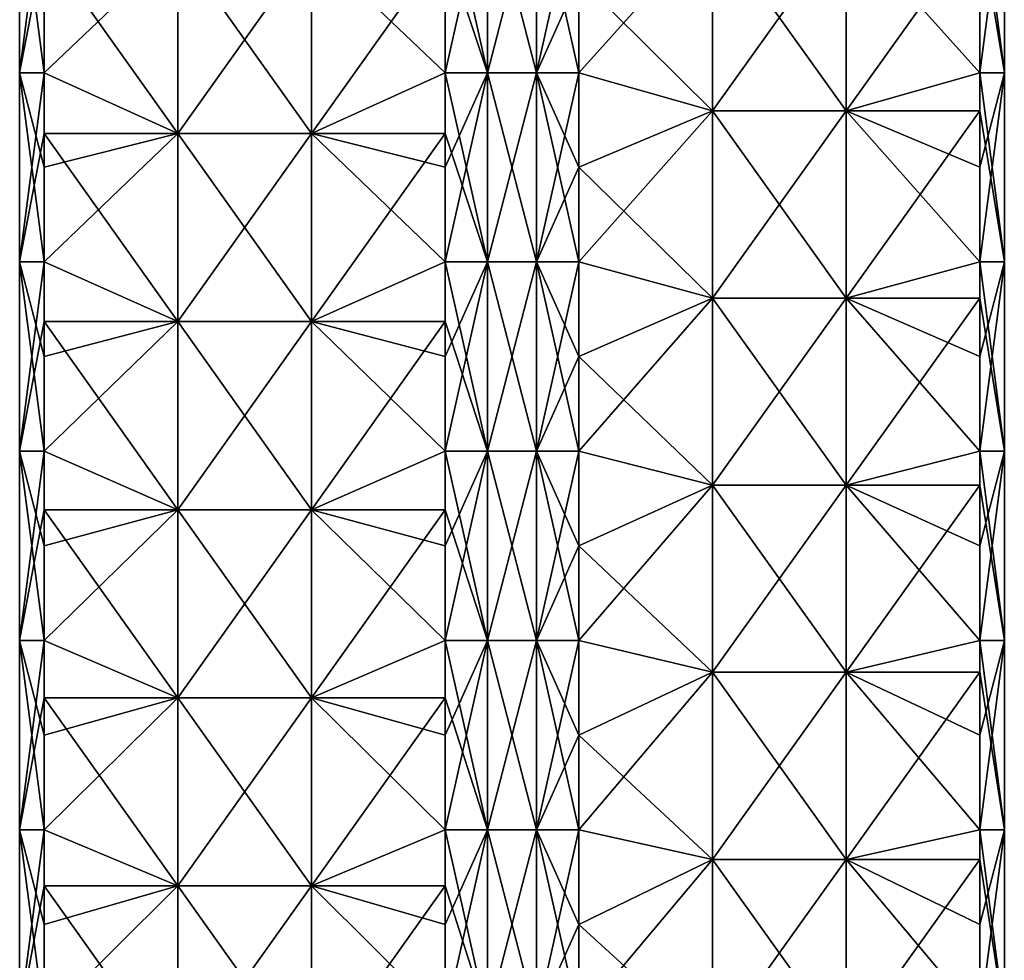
# Model space of a CAD drawing. Extents: x -90 to 138, y -1492 to 8.
# Tile 14 of 21: x -52 to 52, y -565 to -465. Entities that reach past the tile are written whole.
import ezdxf

# ---------------------------------------------------------------- set-up
doc = ezdxf.new("R2010")
doc.units = 0
doc.header["$LTSCALE"] = 65.185185
for name, color, linetype in [('20', 7, 'CONTINUOUS'), ('21', 7, 'CONTINUOUS'), ('22', 7, 'CONTINUOUS'), ('23', 7, 'CONTINUOUS'), ('24', 7, 'CONTINUOUS'), ('25', 7, 'CONTINUOUS'), ('26', 7, 'CONTINUOUS'), ('27', 7, 'CONTINUOUS')]:
    doc.layers.add(name, color=color, linetype=linetype)

msp = doc.modelspace()

# ---------------------------------------------------------------- linework, layer by layer
at = {"layer": '20', "linetype": 'CONTINUOUS'}
for points in [[(-7.07, -460.99, -49.5), (-2.59, -450.98, -52.09), (-7.07, -471, -49.5), (-7.07, -460.99, -49.5)], [(-7.07, -471, -49.5), (-2.59, -450.98, -52.09), (-2.59, -471, -52.09), (-7.07, -471, -49.5)], [(-2.59, -450.98, -52.09), (2.59, -450.98, -52.09), (-2.59, -471, -52.09), (-2.59, -450.98, -52.09)], [(-2.59, -471, -52.09), (2.59, -450.98, -52.09), (2.59, -471, -52.09), (-2.59, -471, -52.09)], [(2.59, -450.98, -52.09), (7.07, -450.98, -49.5), (2.59, -471, -52.09), (2.59, -450.98, -52.09)], [(7.07, -450.98, -49.5), (7.07, -460.99, -49.5), (2.59, -471, -52.09), (7.07, -450.98, -49.5)], [(2.59, -471, -52.09), (7.07, -460.99, -49.5), (7.07, -471, -49.5), (2.59, -471, -52.09)], [(-7.07, -471, -49.5), (-2.59, -471, -52.09), (-7.07, -481.01, -49.5), (-7.07, -471, -49.5)], [(-7.07, -481.01, -49.5), (-2.59, -471, -52.09), (-7.07, -491.02, -49.5), (-7.07, -481.01, -49.5)], [(-7.07, -491.02, -49.5), (-2.59, -471, -52.09), (-2.59, -491.02, -52.09), (-7.07, -491.02, -49.5)], [(-2.59, -471, -52.09), (2.59, -471, -52.09), (-2.59, -491.02, -52.09), (-2.59, -471, -52.09)], [(-2.59, -491.02, -52.09), (2.59, -471, -52.09), (2.59, -491.02, -52.09), (-2.59, -491.02, -52.09)], [(2.59, -471, -52.09), (7.07, -471, -49.5), (2.59, -491.02, -52.09), (2.59, -471, -52.09)], [(7.07, -471, -49.5), (7.07, -481.01, -49.5), (2.59, -491.02, -52.09), (7.07, -471, -49.5)], [(2.59, -491.02, -52.09), (7.07, -481.01, -49.5), (7.07, -491.02, -49.5), (2.59, -491.02, -52.09)], [(-7.07, -491.02, -49.5), (-2.59, -491.02, -52.09), (-7.07, -501.03, -49.5), (-7.07, -491.02, -49.5)], [(-7.07, -501.03, -49.5), (-2.59, -491.02, -52.09), (-7.07, -511.04, -49.5), (-7.07, -501.03, -49.5)], [(-7.07, -511.04, -49.5), (-2.59, -491.02, -52.09), (-2.59, -511.04, -52.09), (-7.07, -511.04, -49.5)], [(-2.59, -491.02, -52.09), (2.59, -491.02, -52.09), (-2.59, -511.04, -52.09), (-2.59, -491.02, -52.09)], [(-2.59, -511.04, -52.09), (2.59, -491.02, -52.09), (2.59, -511.04, -52.09), (-2.59, -511.04, -52.09)], [(2.59, -491.02, -52.09), (7.07, -491.02, -49.5), (2.59, -511.04, -52.09), (2.59, -491.02, -52.09)], [(7.07, -491.02, -49.5), (7.07, -501.03, -49.5), (2.59, -511.04, -52.09), (7.07, -491.02, -49.5)], [(2.59, -511.04, -52.09), (7.07, -501.03, -49.5), (7.07, -511.04, -49.5), (2.59, -511.04, -52.09)], [(-7.07, -511.04, -49.5), (-2.59, -511.04, -52.09), (-7.07, -521.05, -49.5), (-7.07, -511.04, -49.5)], [(-7.07, -521.05, -49.5), (-2.59, -511.04, -52.09), (-7.07, -531.06, -49.5), (-7.07, -521.05, -49.5)], [(-7.07, -531.06, -49.5), (-2.59, -511.04, -52.09), (-2.59, -531.06, -52.09), (-7.07, -531.06, -49.5)], [(-2.59, -511.04, -52.09), (2.59, -511.04, -52.09), (-2.59, -531.06, -52.09), (-2.59, -511.04, -52.09)], [(-2.59, -531.06, -52.09), (2.59, -511.04, -52.09), (2.59, -531.06, -52.09), (-2.59, -531.06, -52.09)], [(2.59, -511.04, -52.09), (7.07, -511.04, -49.5), (2.59, -531.06, -52.09), (2.59, -511.04, -52.09)], [(7.07, -511.04, -49.5), (7.07, -521.05, -49.5), (2.59, -531.06, -52.09), (7.07, -511.04, -49.5)], [(2.59, -531.06, -52.09), (7.07, -521.05, -49.5), (7.07, -531.06, -49.5), (2.59, -531.06, -52.09)], [(-7.07, -531.06, -49.5), (-2.59, -531.06, -52.09), (-7.07, -541.07, -49.5), (-7.07, -531.06, -49.5)], [(-7.07, -541.07, -49.5), (-2.59, -531.06, -52.09), (-7.07, -551.08, -49.5), (-7.07, -541.07, -49.5)], [(-7.07, -551.08, -49.5), (-2.59, -531.06, -52.09), (-2.59, -551.08, -52.09), (-7.07, -551.08, -49.5)], [(-2.59, -531.06, -52.09), (2.59, -531.06, -52.09), (-2.59, -551.08, -52.09), (-2.59, -531.06, -52.09)], [(-2.59, -551.08, -52.09), (2.59, -531.06, -52.09), (2.59, -551.08, -52.09), (-2.59, -551.08, -52.09)], [(2.59, -531.06, -52.09), (7.07, -531.06, -49.5), (2.59, -551.08, -52.09), (2.59, -531.06, -52.09)], [(7.07, -531.06, -49.5), (7.07, -541.07, -49.5), (2.59, -551.08, -52.09), (7.07, -531.06, -49.5)], [(2.59, -551.08, -52.09), (7.07, -541.07, -49.5), (7.07, -551.08, -49.5), (2.59, -551.08, -52.09)], [(-7.07, -551.08, -49.5), (-2.59, -551.08, -52.09), (-7.07, -561.09, -49.5), (-7.07, -551.08, -49.5)], [(-7.07, -561.09, -49.5), (-2.59, -551.08, -52.09), (-7.07, -571.1, -49.5), (-7.07, -561.09, -49.5)], [(-7.07, -571.1, -49.5), (-2.59, -551.08, -52.09), (-2.59, -571.1, -52.09), (-7.07, -571.1, -49.5)], [(-2.59, -551.08, -52.09), (2.59, -551.08, -52.09), (-2.59, -571.1, -52.09), (-2.59, -551.08, -52.09)], [(-2.59, -571.1, -52.09), (2.59, -551.08, -52.09), (2.59, -571.1, -52.09), (-2.59, -571.1, -52.09)], [(2.59, -551.08, -52.09), (7.07, -551.08, -49.5), (2.59, -571.1, -52.09), (2.59, -551.08, -52.09)], [(7.07, -551.08, -49.5), (7.07, -561.09, -49.5), (2.59, -571.1, -52.09), (7.07, -551.08, -49.5)], [(2.59, -571.1, -52.09), (7.07, -561.09, -49.5), (7.07, -571.1, -49.5), (2.59, -571.1, -52.09)]]:
    msp.add_3dface(points, dxfattribs=at)
at = {"layer": '21', "linetype": 'CONTINUOUS'}
for points in [[(-35.37, -457.55, -21.2), (-35.37, -477.44, -21.2), (-49.5, -457.55, -7.07), (-35.37, -457.55, -21.2)], [(-49.5, -457.55, -7.07), (-35.37, -477.44, -21.2), (-49.5, -471, -7.07), (-49.5, -457.55, -7.07)], [(-21.21, -457.55, -35.36), (-21.21, -477.44, -35.36), (-35.37, -457.55, -21.2), (-21.21, -457.55, -35.36)], [(-35.37, -457.55, -21.2), (-21.21, -477.44, -35.36), (-35.37, -477.44, -21.2), (-35.37, -457.55, -21.2)], [(-7.07, -460.99, -49.5), (-7.07, -471, -49.5), (-21.21, -457.55, -35.36), (-7.07, -460.99, -49.5)], [(-21.21, -457.55, -35.36), (-7.07, -471, -49.5), (-21.21, -477.44, -35.36), (-21.21, -457.55, -35.36)], [(-49.5, -471, -7.07), (-35.37, -477.44, -21.2), (-49.5, -477.44, -7.07), (-49.5, -471, -7.07)], [(-7.07, -471, -49.5), (-7.07, -481.01, -49.5), (-21.21, -477.44, -35.36), (-7.07, -471, -49.5)], [(-35.37, -477.44, -21.2), (-35.37, -497.33, -21.2), (-49.5, -477.44, -7.07), (-35.37, -477.44, -21.2)], [(-49.5, -477.44, -7.07), (-35.37, -497.33, -21.2), (-49.5, -491.02, -7.07), (-49.5, -477.44, -7.07)], [(-21.21, -477.44, -35.36), (-21.21, -497.33, -35.36), (-35.37, -477.44, -21.2), (-21.21, -477.44, -35.36)], [(-35.37, -477.44, -21.2), (-21.21, -497.33, -35.36), (-35.37, -497.33, -21.2), (-35.37, -477.44, -21.2)], [(-7.07, -481.01, -49.5), (-7.07, -491.02, -49.5), (-21.21, -477.44, -35.36), (-7.07, -481.01, -49.5)], [(-21.21, -477.44, -35.36), (-7.07, -491.02, -49.5), (-21.21, -497.33, -35.36), (-21.21, -477.44, -35.36)], [(-49.5, -491.02, -7.07), (-35.37, -497.33, -21.2), (-49.5, -497.33, -7.07), (-49.5, -491.02, -7.07)], [(-7.07, -491.02, -49.5), (-7.07, -501.03, -49.5), (-21.21, -497.33, -35.36), (-7.07, -491.02, -49.5)], [(-35.37, -497.33, -21.2), (-35.37, -517.23, -21.2), (-49.5, -497.33, -7.07), (-35.37, -497.33, -21.2)], [(-49.5, -497.33, -7.07), (-35.37, -517.23, -21.2), (-49.5, -511.04, -7.07), (-49.5, -497.33, -7.07)], [(-21.21, -497.33, -35.36), (-21.21, -517.23, -35.36), (-35.37, -497.33, -21.2), (-21.21, -497.33, -35.36)], [(-35.37, -497.33, -21.2), (-21.21, -517.23, -35.36), (-35.37, -517.23, -21.2), (-35.37, -497.33, -21.2)], [(-7.07, -501.03, -49.5), (-7.07, -511.04, -49.5), (-21.21, -497.33, -35.36), (-7.07, -501.03, -49.5)], [(-21.21, -497.33, -35.36), (-7.07, -511.04, -49.5), (-21.21, -517.23, -35.36), (-21.21, -497.33, -35.36)], [(-49.5, -511.04, -7.07), (-35.37, -517.23, -21.2), (-49.5, -517.23, -7.07), (-49.5, -511.04, -7.07)], [(-7.07, -511.04, -49.5), (-7.07, -521.05, -49.5), (-21.21, -517.23, -35.36), (-7.07, -511.04, -49.5)], [(-35.37, -517.23, -21.2), (-35.37, -537.12, -21.2), (-49.5, -517.23, -7.07), (-35.37, -517.23, -21.2)], [(-49.5, -517.23, -7.07), (-35.37, -537.12, -21.2), (-49.5, -531.06, -7.07), (-49.5, -517.23, -7.07)], [(-21.21, -517.23, -35.36), (-21.21, -537.12, -35.36), (-35.37, -517.23, -21.2), (-21.21, -517.23, -35.36)], [(-35.37, -517.23, -21.2), (-21.21, -537.12, -35.36), (-35.37, -537.12, -21.2), (-35.37, -517.23, -21.2)], [(-7.07, -521.05, -49.5), (-7.07, -531.06, -49.5), (-21.21, -517.23, -35.36), (-7.07, -521.05, -49.5)], [(-21.21, -517.23, -35.36), (-7.07, -531.06, -49.5), (-21.21, -537.12, -35.36), (-21.21, -517.23, -35.36)], [(-49.5, -531.06, -7.07), (-35.37, -537.12, -21.2), (-49.5, -537.12, -7.07), (-49.5, -531.06, -7.07)], [(-7.07, -531.06, -49.5), (-7.07, -541.07, -49.5), (-21.21, -537.12, -35.36), (-7.07, -531.06, -49.5)], [(-35.37, -537.12, -21.2), (-35.37, -557.01, -21.2), (-49.5, -537.12, -7.07), (-35.37, -537.12, -21.2)], [(-49.5, -537.12, -7.07), (-35.37, -557.01, -21.2), (-49.5, -551.08, -7.07), (-49.5, -537.12, -7.07)], [(-21.21, -537.12, -35.36), (-21.21, -557.01, -35.36), (-35.37, -537.12, -21.2), (-21.21, -537.12, -35.36)], [(-35.37, -537.12, -21.2), (-21.21, -557.01, -35.36), (-35.37, -557.01, -21.2), (-35.37, -537.12, -21.2)], [(-7.07, -541.07, -49.5), (-7.07, -551.08, -49.5), (-21.21, -537.12, -35.36), (-7.07, -541.07, -49.5)], [(-21.21, -537.12, -35.36), (-7.07, -551.08, -49.5), (-21.21, -557.01, -35.36), (-21.21, -537.12, -35.36)], [(-49.5, -551.08, -7.07), (-35.37, -557.01, -21.2), (-49.5, -557.01, -7.07), (-49.5, -551.08, -7.07)], [(-7.07, -551.08, -49.5), (-7.07, -561.09, -49.5), (-21.21, -557.01, -35.36), (-7.07, -551.08, -49.5)], [(-35.37, -557.01, -21.2), (-35.37, -576.91, -21.2), (-49.5, -557.01, -7.07), (-35.37, -557.01, -21.2)], [(-49.5, -557.01, -7.07), (-35.37, -576.91, -21.2), (-49.5, -571.1, -7.07), (-49.5, -557.01, -7.07)], [(-21.21, -557.01, -35.36), (-21.21, -576.91, -35.36), (-35.37, -557.01, -21.2), (-21.21, -557.01, -35.36)], [(-35.37, -557.01, -21.2), (-21.21, -576.91, -35.36), (-35.37, -576.91, -21.2), (-35.37, -557.01, -21.2)], [(-7.07, -561.09, -49.5), (-7.07, -571.1, -49.5), (-21.21, -557.01, -35.36), (-7.07, -561.09, -49.5)], [(-21.21, -557.01, -35.36), (-7.07, -571.1, -49.5), (-21.21, -576.91, -35.36), (-21.21, -557.01, -35.36)]]:
    msp.add_3dface(points, dxfattribs=at)
at = {"layer": '22', "linetype": 'CONTINUOUS'}
for points in [[(-49.5, -450.98, -7.07), (-49.5, -457.55, -7.07), (-52.09, -471, -2.59), (-49.5, -450.98, -7.07)], [(-52.09, -450.98, -2.59), (-49.5, -450.98, -7.07), (-52.09, -471, -2.59), (-52.09, -450.98, -2.59)], [(-52.09, -450.98, 2.59), (-52.09, -450.98, -2.59), (-52.09, -471, 2.59), (-52.09, -450.98, 2.59)], [(-49.5, -460.99, 7.07), (-52.09, -450.98, 2.59), (-49.5, -471, 7.07), (-49.5, -460.99, 7.07)], [(-49.5, -471, 7.07), (-52.09, -450.98, 2.59), (-52.09, -471, 2.59), (-49.5, -471, 7.07)], [(-52.09, -471, 2.59), (-52.09, -450.98, -2.59), (-52.09, -471, -2.59), (-52.09, -471, 2.59)], [(-49.5, -457.55, -7.07), (-49.5, -471, -7.07), (-52.09, -471, -2.59), (-49.5, -457.55, -7.07)], [(-49.5, -471, -7.07), (-49.5, -477.44, -7.07), (-52.09, -491.02, -2.59), (-49.5, -471, -7.07)], [(-52.09, -471, -2.59), (-49.5, -471, -7.07), (-52.09, -491.02, -2.59), (-52.09, -471, -2.59)], [(-49.5, -471, 7.07), (-52.09, -471, 2.59), (-49.5, -481.01, 7.07), (-49.5, -471, 7.07)], [(-52.09, -471, 2.59), (-52.09, -471, -2.59), (-52.09, -491.02, 2.59), (-52.09, -471, 2.59)], [(-49.5, -481.01, 7.07), (-52.09, -471, 2.59), (-49.5, -491.02, 7.07), (-49.5, -481.01, 7.07)], [(-49.5, -491.02, 7.07), (-52.09, -471, 2.59), (-52.09, -491.02, 2.59), (-49.5, -491.02, 7.07)], [(-52.09, -491.02, 2.59), (-52.09, -471, -2.59), (-52.09, -491.02, -2.59), (-52.09, -491.02, 2.59)], [(-49.5, -477.44, -7.07), (-49.5, -491.02, -7.07), (-52.09, -491.02, -2.59), (-49.5, -477.44, -7.07)], [(-49.5, -491.02, -7.07), (-49.5, -497.33, -7.07), (-52.09, -511.04, -2.59), (-49.5, -491.02, -7.07)], [(-52.09, -491.02, -2.59), (-49.5, -491.02, -7.07), (-52.09, -511.04, -2.59), (-52.09, -491.02, -2.59)], [(-49.5, -491.02, 7.07), (-52.09, -491.02, 2.59), (-49.5, -501.03, 7.07), (-49.5, -491.02, 7.07)], [(-52.09, -491.02, 2.59), (-52.09, -491.02, -2.59), (-52.09, -511.04, 2.59), (-52.09, -491.02, 2.59)], [(-49.5, -501.03, 7.07), (-52.09, -491.02, 2.59), (-49.5, -511.04, 7.07), (-49.5, -501.03, 7.07)], [(-49.5, -511.04, 7.07), (-52.09, -491.02, 2.59), (-52.09, -511.04, 2.59), (-49.5, -511.04, 7.07)], [(-52.09, -511.04, 2.59), (-52.09, -491.02, -2.59), (-52.09, -511.04, -2.59), (-52.09, -511.04, 2.59)], [(-49.5, -497.33, -7.07), (-49.5, -511.04, -7.07), (-52.09, -511.04, -2.59), (-49.5, -497.33, -7.07)], [(-49.5, -511.04, -7.07), (-49.5, -517.23, -7.07), (-52.09, -531.06, -2.59), (-49.5, -511.04, -7.07)], [(-52.09, -511.04, -2.59), (-49.5, -511.04, -7.07), (-52.09, -531.06, -2.59), (-52.09, -511.04, -2.59)], [(-49.5, -511.04, 7.07), (-52.09, -511.04, 2.59), (-49.5, -521.05, 7.07), (-49.5, -511.04, 7.07)], [(-52.09, -511.04, 2.59), (-52.09, -511.04, -2.59), (-52.09, -531.06, 2.59), (-52.09, -511.04, 2.59)], [(-49.5, -521.05, 7.07), (-52.09, -511.04, 2.59), (-49.5, -531.06, 7.07), (-49.5, -521.05, 7.07)], [(-49.5, -531.06, 7.07), (-52.09, -511.04, 2.59), (-52.09, -531.06, 2.59), (-49.5, -531.06, 7.07)], [(-52.09, -531.06, 2.59), (-52.09, -511.04, -2.59), (-52.09, -531.06, -2.59), (-52.09, -531.06, 2.59)], [(-49.5, -517.23, -7.07), (-49.5, -531.06, -7.07), (-52.09, -531.06, -2.59), (-49.5, -517.23, -7.07)], [(-49.5, -531.06, -7.07), (-49.5, -537.12, -7.07), (-52.09, -551.08, -2.59), (-49.5, -531.06, -7.07)], [(-52.09, -531.06, -2.59), (-49.5, -531.06, -7.07), (-52.09, -551.08, -2.59), (-52.09, -531.06, -2.59)], [(-49.5, -531.06, 7.07), (-52.09, -531.06, 2.59), (-49.5, -541.07, 7.07), (-49.5, -531.06, 7.07)], [(-52.09, -531.06, 2.59), (-52.09, -531.06, -2.59), (-52.09, -551.08, 2.59), (-52.09, -531.06, 2.59)], [(-49.5, -541.07, 7.07), (-52.09, -531.06, 2.59), (-49.5, -551.08, 7.07), (-49.5, -541.07, 7.07)], [(-49.5, -551.08, 7.07), (-52.09, -531.06, 2.59), (-52.09, -551.08, 2.59), (-49.5, -551.08, 7.07)], [(-52.09, -551.08, 2.59), (-52.09, -531.06, -2.59), (-52.09, -551.08, -2.59), (-52.09, -551.08, 2.59)], [(-49.5, -537.12, -7.07), (-49.5, -551.08, -7.07), (-52.09, -551.08, -2.59), (-49.5, -537.12, -7.07)], [(-49.5, -551.08, -7.07), (-49.5, -557.01, -7.07), (-52.09, -571.1, -2.59), (-49.5, -551.08, -7.07)], [(-52.09, -551.08, -2.59), (-49.5, -551.08, -7.07), (-52.09, -571.1, -2.59), (-52.09, -551.08, -2.59)], [(-49.5, -551.08, 7.07), (-52.09, -551.08, 2.59), (-49.5, -561.09, 7.07), (-49.5, -551.08, 7.07)], [(-52.09, -551.08, 2.59), (-52.09, -551.08, -2.59), (-52.09, -571.1, 2.59), (-52.09, -551.08, 2.59)], [(-49.5, -561.09, 7.07), (-52.09, -551.08, 2.59), (-49.5, -571.1, 7.07), (-49.5, -561.09, 7.07)], [(-49.5, -571.1, 7.07), (-52.09, -551.08, 2.59), (-52.09, -571.1, 2.59), (-49.5, -571.1, 7.07)], [(-52.09, -571.1, 2.59), (-52.09, -551.08, -2.59), (-52.09, -571.1, -2.59), (-52.09, -571.1, 2.59)], [(-49.5, -557.01, -7.07), (-49.5, -571.1, -7.07), (-52.09, -571.1, -2.59), (-49.5, -557.01, -7.07)]]:
    msp.add_3dface(points, dxfattribs=at)
at = {"layer": '23', "linetype": 'CONTINUOUS'}
for points in [[(-49.5, -460.99, 7.07), (-49.5, -471, 7.07), (-35.36, -457.55, 21.21), (-49.5, -460.99, 7.07)], [(-35.36, -457.55, 21.21), (-49.5, -471, 7.07), (-35.36, -477.44, 21.21), (-35.36, -457.55, 21.21)], [(-35.36, -457.55, 21.21), (-35.36, -477.44, 21.21), (-21.2, -457.55, 35.37), (-35.36, -457.55, 21.21)], [(-21.2, -457.55, 35.37), (-35.36, -477.44, 21.21), (-21.2, -477.44, 35.37), (-21.2, -457.55, 35.37)], [(-21.2, -457.55, 35.37), (-21.2, -477.44, 35.37), (-7.07, -457.55, 49.5), (-21.2, -457.55, 35.37)], [(-7.07, -457.55, 49.5), (-21.2, -477.44, 35.37), (-7.07, -471, 49.5), (-7.07, -457.55, 49.5)], [(-49.5, -471, 7.07), (-49.5, -481.01, 7.07), (-35.36, -477.44, 21.21), (-49.5, -471, 7.07)], [(-7.07, -471, 49.5), (-21.2, -477.44, 35.37), (-7.07, -477.44, 49.5), (-7.07, -471, 49.5)], [(-49.5, -481.01, 7.07), (-49.5, -491.02, 7.07), (-35.36, -477.44, 21.21), (-49.5, -481.01, 7.07)], [(-35.36, -477.44, 21.21), (-49.5, -491.02, 7.07), (-35.36, -497.33, 21.21), (-35.36, -477.44, 21.21)], [(-35.36, -477.44, 21.21), (-35.36, -497.33, 21.21), (-21.2, -477.44, 35.37), (-35.36, -477.44, 21.21)], [(-21.2, -477.44, 35.37), (-35.36, -497.33, 21.21), (-21.2, -497.33, 35.37), (-21.2, -477.44, 35.37)], [(-21.2, -477.44, 35.37), (-21.2, -497.33, 35.37), (-7.07, -477.44, 49.5), (-21.2, -477.44, 35.37)], [(-7.07, -477.44, 49.5), (-21.2, -497.33, 35.37), (-7.07, -491.02, 49.5), (-7.07, -477.44, 49.5)], [(-49.5, -491.02, 7.07), (-49.5, -501.03, 7.07), (-35.36, -497.33, 21.21), (-49.5, -491.02, 7.07)], [(-7.07, -491.02, 49.5), (-21.2, -497.33, 35.37), (-7.07, -497.33, 49.5), (-7.07, -491.02, 49.5)], [(-49.5, -501.03, 7.07), (-49.5, -511.04, 7.07), (-35.36, -497.33, 21.21), (-49.5, -501.03, 7.07)], [(-35.36, -497.33, 21.21), (-49.5, -511.04, 7.07), (-35.36, -517.23, 21.21), (-35.36, -497.33, 21.21)], [(-35.36, -497.33, 21.21), (-35.36, -517.23, 21.21), (-21.2, -497.33, 35.37), (-35.36, -497.33, 21.21)], [(-21.2, -497.33, 35.37), (-35.36, -517.23, 21.21), (-21.2, -517.23, 35.37), (-21.2, -497.33, 35.37)], [(-21.2, -497.33, 35.37), (-21.2, -517.23, 35.37), (-7.07, -497.33, 49.5), (-21.2, -497.33, 35.37)], [(-7.07, -497.33, 49.5), (-21.2, -517.23, 35.37), (-7.07, -511.04, 49.5), (-7.07, -497.33, 49.5)], [(-49.5, -511.04, 7.07), (-49.5, -521.05, 7.07), (-35.36, -517.23, 21.21), (-49.5, -511.04, 7.07)], [(-7.07, -511.04, 49.5), (-21.2, -517.23, 35.37), (-7.07, -517.23, 49.5), (-7.07, -511.04, 49.5)], [(-49.5, -521.05, 7.07), (-49.5, -531.06, 7.07), (-35.36, -517.23, 21.21), (-49.5, -521.05, 7.07)], [(-35.36, -517.23, 21.21), (-49.5, -531.06, 7.07), (-35.36, -537.12, 21.21), (-35.36, -517.23, 21.21)], [(-35.36, -517.23, 21.21), (-35.36, -537.12, 21.21), (-21.2, -517.23, 35.37), (-35.36, -517.23, 21.21)], [(-21.2, -517.23, 35.37), (-35.36, -537.12, 21.21), (-21.2, -537.12, 35.37), (-21.2, -517.23, 35.37)], [(-21.2, -517.23, 35.37), (-21.2, -537.12, 35.37), (-7.07, -517.23, 49.5), (-21.2, -517.23, 35.37)], [(-7.07, -517.23, 49.5), (-21.2, -537.12, 35.37), (-7.07, -531.06, 49.5), (-7.07, -517.23, 49.5)], [(-49.5, -531.06, 7.07), (-49.5, -541.07, 7.07), (-35.36, -537.12, 21.21), (-49.5, -531.06, 7.07)], [(-7.07, -531.06, 49.5), (-21.2, -537.12, 35.37), (-7.07, -537.12, 49.5), (-7.07, -531.06, 49.5)], [(-49.5, -541.07, 7.07), (-49.5, -551.08, 7.07), (-35.36, -537.12, 21.21), (-49.5, -541.07, 7.07)], [(-35.36, -537.12, 21.21), (-49.5, -551.08, 7.07), (-35.36, -557.01, 21.21), (-35.36, -537.12, 21.21)], [(-35.36, -537.12, 21.21), (-35.36, -557.01, 21.21), (-21.2, -537.12, 35.37), (-35.36, -537.12, 21.21)], [(-21.2, -537.12, 35.37), (-35.36, -557.01, 21.21), (-21.2, -557.01, 35.37), (-21.2, -537.12, 35.37)], [(-21.2, -537.12, 35.37), (-21.2, -557.01, 35.37), (-7.07, -537.12, 49.5), (-21.2, -537.12, 35.37)], [(-7.07, -537.12, 49.5), (-21.2, -557.01, 35.37), (-7.07, -551.08, 49.5), (-7.07, -537.12, 49.5)], [(-49.5, -551.08, 7.07), (-49.5, -561.09, 7.07), (-35.36, -557.01, 21.21), (-49.5, -551.08, 7.07)], [(-7.07, -551.08, 49.5), (-21.2, -557.01, 35.37), (-7.07, -557.01, 49.5), (-7.07, -551.08, 49.5)], [(-49.5, -561.09, 7.07), (-49.5, -571.1, 7.07), (-35.36, -557.01, 21.21), (-49.5, -561.09, 7.07)], [(-35.36, -557.01, 21.21), (-49.5, -571.1, 7.07), (-35.36, -576.91, 21.21), (-35.36, -557.01, 21.21)], [(-35.36, -557.01, 21.21), (-35.36, -576.91, 21.21), (-21.2, -557.01, 35.37), (-35.36, -557.01, 21.21)], [(-21.2, -557.01, 35.37), (-35.36, -576.91, 21.21), (-21.2, -576.91, 35.37), (-21.2, -557.01, 35.37)], [(-21.2, -557.01, 35.37), (-21.2, -576.91, 35.37), (-7.07, -557.01, 49.5), (-21.2, -557.01, 35.37)], [(-7.07, -557.01, 49.5), (-21.2, -576.91, 35.37), (-7.07, -571.1, 49.5), (-7.07, -557.01, 49.5)]]:
    msp.add_3dface(points, dxfattribs=at)
at = {"layer": '24', "linetype": 'CONTINUOUS'}
for points in [[(-7.07, -450.98, 49.5), (-7.07, -457.55, 49.5), (-2.59, -471, 52.09), (-7.07, -450.98, 49.5)], [(-2.59, -450.98, 52.09), (-7.07, -450.98, 49.5), (-2.59, -471, 52.09), (-2.59, -450.98, 52.09)], [(2.59, -450.98, 52.09), (-2.59, -450.98, 52.09), (2.59, -471, 52.09), (2.59, -450.98, 52.09)], [(2.59, -471, 52.09), (-2.59, -450.98, 52.09), (-2.59, -471, 52.09), (2.59, -471, 52.09)], [(7.07, -460.99, 49.5), (2.59, -450.98, 52.09), (7.07, -471, 49.5), (7.07, -460.99, 49.5)], [(7.07, -471, 49.5), (2.59, -450.98, 52.09), (2.59, -471, 52.09), (7.07, -471, 49.5)], [(-7.07, -457.55, 49.5), (-7.07, -471, 49.5), (-2.59, -471, 52.09), (-7.07, -457.55, 49.5)], [(-7.07, -471, 49.5), (-7.07, -477.44, 49.5), (-2.59, -491.02, 52.09), (-7.07, -471, 49.5)], [(-2.59, -471, 52.09), (-7.07, -471, 49.5), (-2.59, -491.02, 52.09), (-2.59, -471, 52.09)], [(2.59, -471, 52.09), (-2.59, -471, 52.09), (2.59, -491.02, 52.09), (2.59, -471, 52.09)], [(2.59, -491.02, 52.09), (-2.59, -471, 52.09), (-2.59, -491.02, 52.09), (2.59, -491.02, 52.09)], [(7.07, -471, 49.5), (2.59, -471, 52.09), (7.07, -481.01, 49.5), (7.07, -471, 49.5)], [(7.07, -481.01, 49.5), (2.59, -471, 52.09), (7.07, -491.02, 49.5), (7.07, -481.01, 49.5)], [(7.07, -491.02, 49.5), (2.59, -471, 52.09), (2.59, -491.02, 52.09), (7.07, -491.02, 49.5)], [(-7.07, -477.44, 49.5), (-7.07, -491.02, 49.5), (-2.59, -491.02, 52.09), (-7.07, -477.44, 49.5)], [(-7.07, -491.02, 49.5), (-7.07, -497.33, 49.5), (-2.59, -511.04, 52.09), (-7.07, -491.02, 49.5)], [(-2.59, -491.02, 52.09), (-7.07, -491.02, 49.5), (-2.59, -511.04, 52.09), (-2.59, -491.02, 52.09)], [(2.59, -491.02, 52.09), (-2.59, -491.02, 52.09), (2.59, -511.04, 52.09), (2.59, -491.02, 52.09)], [(2.59, -511.04, 52.09), (-2.59, -491.02, 52.09), (-2.59, -511.04, 52.09), (2.59, -511.04, 52.09)], [(7.07, -491.02, 49.5), (2.59, -491.02, 52.09), (7.07, -501.03, 49.5), (7.07, -491.02, 49.5)], [(7.07, -501.03, 49.5), (2.59, -491.02, 52.09), (7.07, -511.04, 49.5), (7.07, -501.03, 49.5)], [(7.07, -511.04, 49.5), (2.59, -491.02, 52.09), (2.59, -511.04, 52.09), (7.07, -511.04, 49.5)], [(-7.07, -497.33, 49.5), (-7.07, -511.04, 49.5), (-2.59, -511.04, 52.09), (-7.07, -497.33, 49.5)], [(-7.07, -511.04, 49.5), (-7.07, -517.23, 49.5), (-2.59, -531.06, 52.09), (-7.07, -511.04, 49.5)], [(-2.59, -511.04, 52.09), (-7.07, -511.04, 49.5), (-2.59, -531.06, 52.09), (-2.59, -511.04, 52.09)], [(2.59, -511.04, 52.09), (-2.59, -511.04, 52.09), (2.59, -531.06, 52.09), (2.59, -511.04, 52.09)], [(2.59, -531.06, 52.09), (-2.59, -511.04, 52.09), (-2.59, -531.06, 52.09), (2.59, -531.06, 52.09)], [(7.07, -511.04, 49.5), (2.59, -511.04, 52.09), (7.07, -521.05, 49.5), (7.07, -511.04, 49.5)], [(7.07, -521.05, 49.5), (2.59, -511.04, 52.09), (7.07, -531.06, 49.5), (7.07, -521.05, 49.5)], [(7.07, -531.06, 49.5), (2.59, -511.04, 52.09), (2.59, -531.06, 52.09), (7.07, -531.06, 49.5)], [(-7.07, -517.23, 49.5), (-7.07, -531.06, 49.5), (-2.59, -531.06, 52.09), (-7.07, -517.23, 49.5)], [(-7.07, -531.06, 49.5), (-7.07, -537.12, 49.5), (-2.59, -551.08, 52.09), (-7.07, -531.06, 49.5)], [(-2.59, -531.06, 52.09), (-7.07, -531.06, 49.5), (-2.59, -551.08, 52.09), (-2.59, -531.06, 52.09)], [(2.59, -531.06, 52.09), (-2.59, -531.06, 52.09), (2.59, -551.08, 52.09), (2.59, -531.06, 52.09)], [(2.59, -551.08, 52.09), (-2.59, -531.06, 52.09), (-2.59, -551.08, 52.09), (2.59, -551.08, 52.09)], [(7.07, -531.06, 49.5), (2.59, -531.06, 52.09), (7.07, -541.07, 49.5), (7.07, -531.06, 49.5)], [(7.07, -541.07, 49.5), (2.59, -531.06, 52.09), (7.07, -551.08, 49.5), (7.07, -541.07, 49.5)], [(7.07, -551.08, 49.5), (2.59, -531.06, 52.09), (2.59, -551.08, 52.09), (7.07, -551.08, 49.5)], [(-7.07, -537.12, 49.5), (-7.07, -551.08, 49.5), (-2.59, -551.08, 52.09), (-7.07, -537.12, 49.5)], [(-7.07, -551.08, 49.5), (-7.07, -557.01, 49.5), (-2.59, -571.1, 52.09), (-7.07, -551.08, 49.5)], [(-2.59, -551.08, 52.09), (-7.07, -551.08, 49.5), (-2.59, -571.1, 52.09), (-2.59, -551.08, 52.09)], [(2.59, -551.08, 52.09), (-2.59, -551.08, 52.09), (2.59, -571.1, 52.09), (2.59, -551.08, 52.09)], [(2.59, -571.1, 52.09), (-2.59, -551.08, 52.09), (-2.59, -571.1, 52.09), (2.59, -571.1, 52.09)], [(7.07, -551.08, 49.5), (2.59, -551.08, 52.09), (7.07, -561.09, 49.5), (7.07, -551.08, 49.5)], [(7.07, -561.09, 49.5), (2.59, -551.08, 52.09), (7.07, -571.1, 49.5), (7.07, -561.09, 49.5)], [(7.07, -571.1, 49.5), (2.59, -551.08, 52.09), (2.59, -571.1, 52.09), (7.07, -571.1, 49.5)], [(-7.07, -557.01, 49.5), (-7.07, -571.1, 49.5), (-2.59, -571.1, 52.09), (-7.07, -557.01, 49.5)]]:
    msp.add_3dface(points, dxfattribs=at)
at = {"layer": '25', "linetype": 'CONTINUOUS'}
for points in [[(7.07, -460.99, 49.5), (7.07, -471, 49.5), (21.21, -455.25, 35.36), (7.07, -460.99, 49.5)], [(21.21, -455.25, 35.36), (7.07, -471, 49.5), (21.21, -475.05, 35.36), (21.21, -455.25, 35.36)], [(21.21, -455.25, 35.36), (21.21, -475.05, 35.36), (35.37, -455.25, 21.2), (21.21, -455.25, 35.36)], [(35.37, -455.25, 21.2), (21.21, -475.05, 35.36), (35.37, -475.05, 21.2), (35.37, -455.25, 21.2)], [(35.37, -455.25, 21.2), (35.37, -475.05, 21.2), (49.5, -455.25, 7.07), (35.37, -455.25, 21.2)], [(49.5, -455.25, 7.07), (35.37, -475.05, 21.2), (49.5, -471, 7.07), (49.5, -455.25, 7.07)], [(7.07, -471, 49.5), (7.07, -481.01, 49.5), (21.21, -475.05, 35.36), (7.07, -471, 49.5)], [(49.5, -471, 7.07), (35.37, -475.05, 21.2), (49.5, -475.05, 7.07), (49.5, -471, 7.07)], [(7.07, -481.01, 49.5), (7.07, -491.02, 49.5), (21.21, -475.05, 35.36), (7.07, -481.01, 49.5)], [(21.21, -475.05, 35.36), (7.07, -491.02, 49.5), (21.21, -494.84, 35.36), (21.21, -475.05, 35.36)], [(21.21, -475.05, 35.36), (21.21, -494.84, 35.36), (35.37, -475.05, 21.2), (21.21, -475.05, 35.36)], [(35.37, -475.05, 21.2), (21.21, -494.84, 35.36), (35.37, -494.84, 21.2), (35.37, -475.05, 21.2)], [(35.37, -475.05, 21.2), (35.37, -494.84, 21.2), (49.5, -475.05, 7.07), (35.37, -475.05, 21.2)], [(49.5, -475.05, 7.07), (35.37, -494.84, 21.2), (49.5, -491.02, 7.07), (49.5, -475.05, 7.07)], [(7.07, -491.02, 49.5), (7.07, -501.03, 49.5), (21.21, -494.84, 35.36), (7.07, -491.02, 49.5)], [(49.5, -491.02, 7.07), (35.37, -494.84, 21.2), (49.5, -494.84, 7.07), (49.5, -491.02, 7.07)], [(7.07, -501.03, 49.5), (7.07, -511.04, 49.5), (21.21, -494.84, 35.36), (7.07, -501.03, 49.5)], [(21.21, -494.84, 35.36), (7.07, -511.04, 49.5), (21.21, -514.63, 35.36), (21.21, -494.84, 35.36)], [(21.21, -494.84, 35.36), (21.21, -514.63, 35.36), (35.37, -494.84, 21.2), (21.21, -494.84, 35.36)], [(35.37, -494.84, 21.2), (21.21, -514.63, 35.36), (35.37, -514.63, 21.2), (35.37, -494.84, 21.2)], [(35.37, -494.84, 21.2), (35.37, -514.63, 21.2), (49.5, -494.84, 7.07), (35.37, -494.84, 21.2)], [(49.5, -494.84, 7.07), (35.37, -514.63, 21.2), (49.5, -511.04, 7.07), (49.5, -494.84, 7.07)], [(7.07, -511.04, 49.5), (7.07, -521.05, 49.5), (21.21, -514.63, 35.36), (7.07, -511.04, 49.5)], [(49.5, -511.04, 7.07), (35.37, -514.63, 21.2), (49.5, -514.63, 7.07), (49.5, -511.04, 7.07)], [(7.07, -521.05, 49.5), (7.07, -531.06, 49.5), (21.21, -514.63, 35.36), (7.07, -521.05, 49.5)], [(21.21, -514.63, 35.36), (7.07, -531.06, 49.5), (21.21, -534.43, 35.36), (21.21, -514.63, 35.36)], [(21.21, -514.63, 35.36), (21.21, -534.43, 35.36), (35.37, -514.63, 21.2), (21.21, -514.63, 35.36)], [(35.37, -514.63, 21.2), (21.21, -534.43, 35.36), (35.37, -534.43, 21.2), (35.37, -514.63, 21.2)], [(35.37, -514.63, 21.2), (35.37, -534.43, 21.2), (49.5, -514.63, 7.07), (35.37, -514.63, 21.2)], [(49.5, -514.63, 7.07), (35.37, -534.43, 21.2), (49.5, -531.06, 7.07), (49.5, -514.63, 7.07)], [(7.07, -531.06, 49.5), (7.07, -541.07, 49.5), (21.21, -534.43, 35.36), (7.07, -531.06, 49.5)], [(49.5, -531.06, 7.07), (35.37, -534.43, 21.2), (49.5, -534.43, 7.07), (49.5, -531.06, 7.07)], [(7.07, -541.07, 49.5), (7.07, -551.08, 49.5), (21.21, -534.43, 35.36), (7.07, -541.07, 49.5)], [(21.21, -534.43, 35.36), (7.07, -551.08, 49.5), (21.21, -554.22, 35.36), (21.21, -534.43, 35.36)], [(21.21, -534.43, 35.36), (21.21, -554.22, 35.36), (35.37, -534.43, 21.2), (21.21, -534.43, 35.36)], [(35.37, -534.43, 21.2), (21.21, -554.22, 35.36), (35.37, -554.22, 21.2), (35.37, -534.43, 21.2)], [(35.37, -534.43, 21.2), (35.37, -554.22, 21.2), (49.5, -534.43, 7.07), (35.37, -534.43, 21.2)], [(49.5, -534.43, 7.07), (35.37, -554.22, 21.2), (49.5, -551.08, 7.07), (49.5, -534.43, 7.07)], [(7.07, -551.08, 49.5), (7.07, -561.09, 49.5), (21.21, -554.22, 35.36), (7.07, -551.08, 49.5)], [(49.5, -551.08, 7.07), (35.37, -554.22, 21.2), (49.5, -554.22, 7.07), (49.5, -551.08, 7.07)], [(7.07, -561.09, 49.5), (7.07, -571.1, 49.5), (21.21, -554.22, 35.36), (7.07, -561.09, 49.5)], [(21.21, -554.22, 35.36), (7.07, -571.1, 49.5), (21.21, -574.02, 35.36), (21.21, -554.22, 35.36)], [(21.21, -554.22, 35.36), (21.21, -574.02, 35.36), (35.37, -554.22, 21.2), (21.21, -554.22, 35.36)], [(35.37, -554.22, 21.2), (21.21, -574.02, 35.36), (35.37, -574.02, 21.2), (35.37, -554.22, 21.2)], [(35.37, -554.22, 21.2), (35.37, -574.02, 21.2), (49.5, -554.22, 7.07), (35.37, -554.22, 21.2)], [(49.5, -554.22, 7.07), (35.37, -574.02, 21.2), (49.5, -571.1, 7.07), (49.5, -554.22, 7.07)]]:
    msp.add_3dface(points, dxfattribs=at)
at = {"layer": '26', "linetype": 'CONTINUOUS'}
for points in [[(49.5, -450.98, 7.07), (49.5, -455.25, 7.07), (52.09, -471, 2.59), (49.5, -450.98, 7.07)], [(52.09, -450.98, 2.59), (49.5, -450.98, 7.07), (52.09, -471, 2.59), (52.09, -450.98, 2.59)], [(49.5, -460.99, -7.07), (52.09, -450.98, -2.59), (49.5, -471, -7.07), (49.5, -460.99, -7.07)], [(49.5, -471, -7.07), (52.09, -450.98, -2.59), (52.09, -471, -2.59), (49.5, -471, -7.07)], [(52.09, -450.98, -2.59), (52.09, -450.98, 2.59), (52.09, -471, -2.59), (52.09, -450.98, -2.59)], [(52.09, -471, -2.59), (52.09, -450.98, 2.59), (52.09, -471, 2.59), (52.09, -471, -2.59)], [(49.5, -455.25, 7.07), (49.5, -471, 7.07), (52.09, -471, 2.59), (49.5, -455.25, 7.07)], [(49.5, -471, 7.07), (49.5, -475.05, 7.07), (52.09, -491.02, 2.59), (49.5, -471, 7.07)], [(52.09, -471, 2.59), (49.5, -471, 7.07), (52.09, -491.02, 2.59), (52.09, -471, 2.59)], [(49.5, -471, -7.07), (52.09, -471, -2.59), (49.5, -481.01, -7.07), (49.5, -471, -7.07)], [(49.5, -481.01, -7.07), (52.09, -471, -2.59), (49.5, -491.02, -7.07), (49.5, -481.01, -7.07)], [(49.5, -491.02, -7.07), (52.09, -471, -2.59), (52.09, -491.02, -2.59), (49.5, -491.02, -7.07)], [(52.09, -471, -2.59), (52.09, -471, 2.59), (52.09, -491.02, -2.59), (52.09, -471, -2.59)], [(52.09, -491.02, -2.59), (52.09, -471, 2.59), (52.09, -491.02, 2.59), (52.09, -491.02, -2.59)], [(49.5, -475.05, 7.07), (49.5, -491.02, 7.07), (52.09, -491.02, 2.59), (49.5, -475.05, 7.07)], [(49.5, -491.02, 7.07), (49.5, -494.84, 7.07), (52.09, -511.04, 2.59), (49.5, -491.02, 7.07)], [(52.09, -491.02, 2.59), (49.5, -491.02, 7.07), (52.09, -511.04, 2.59), (52.09, -491.02, 2.59)], [(49.5, -491.02, -7.07), (52.09, -491.02, -2.59), (49.5, -501.03, -7.07), (49.5, -491.02, -7.07)], [(49.5, -501.03, -7.07), (52.09, -491.02, -2.59), (49.5, -511.04, -7.07), (49.5, -501.03, -7.07)], [(49.5, -511.04, -7.07), (52.09, -491.02, -2.59), (52.09, -511.04, -2.59), (49.5, -511.04, -7.07)], [(52.09, -491.02, -2.59), (52.09, -491.02, 2.59), (52.09, -511.04, -2.59), (52.09, -491.02, -2.59)], [(52.09, -511.04, -2.59), (52.09, -491.02, 2.59), (52.09, -511.04, 2.59), (52.09, -511.04, -2.59)], [(49.5, -494.84, 7.07), (49.5, -511.04, 7.07), (52.09, -511.04, 2.59), (49.5, -494.84, 7.07)], [(49.5, -511.04, 7.07), (49.5, -514.63, 7.07), (52.09, -531.06, 2.59), (49.5, -511.04, 7.07)], [(52.09, -511.04, 2.59), (49.5, -511.04, 7.07), (52.09, -531.06, 2.59), (52.09, -511.04, 2.59)], [(49.5, -511.04, -7.07), (52.09, -511.04, -2.59), (49.5, -521.05, -7.07), (49.5, -511.04, -7.07)], [(49.5, -521.05, -7.07), (52.09, -511.04, -2.59), (49.5, -531.06, -7.07), (49.5, -521.05, -7.07)], [(49.5, -531.06, -7.07), (52.09, -511.04, -2.59), (52.09, -531.06, -2.59), (49.5, -531.06, -7.07)], [(52.09, -511.04, -2.59), (52.09, -511.04, 2.59), (52.09, -531.06, -2.59), (52.09, -511.04, -2.59)], [(52.09, -531.06, -2.59), (52.09, -511.04, 2.59), (52.09, -531.06, 2.59), (52.09, -531.06, -2.59)], [(49.5, -514.63, 7.07), (49.5, -531.06, 7.07), (52.09, -531.06, 2.59), (49.5, -514.63, 7.07)], [(49.5, -531.06, 7.07), (49.5, -534.43, 7.07), (52.09, -551.08, 2.59), (49.5, -531.06, 7.07)], [(52.09, -531.06, 2.59), (49.5, -531.06, 7.07), (52.09, -551.08, 2.59), (52.09, -531.06, 2.59)], [(49.5, -531.06, -7.07), (52.09, -531.06, -2.59), (49.5, -541.07, -7.07), (49.5, -531.06, -7.07)], [(49.5, -541.07, -7.07), (52.09, -531.06, -2.59), (49.5, -551.08, -7.07), (49.5, -541.07, -7.07)], [(49.5, -551.08, -7.07), (52.09, -531.06, -2.59), (52.09, -551.08, -2.59), (49.5, -551.08, -7.07)], [(52.09, -531.06, -2.59), (52.09, -531.06, 2.59), (52.09, -551.08, -2.59), (52.09, -531.06, -2.59)], [(52.09, -551.08, -2.59), (52.09, -531.06, 2.59), (52.09, -551.08, 2.59), (52.09, -551.08, -2.59)], [(49.5, -534.43, 7.07), (49.5, -551.08, 7.07), (52.09, -551.08, 2.59), (49.5, -534.43, 7.07)], [(49.5, -551.08, 7.07), (49.5, -554.22, 7.07), (52.09, -571.1, 2.59), (49.5, -551.08, 7.07)], [(52.09, -551.08, 2.59), (49.5, -551.08, 7.07), (52.09, -571.1, 2.59), (52.09, -551.08, 2.59)], [(49.5, -551.08, -7.07), (52.09, -551.08, -2.59), (49.5, -561.09, -7.07), (49.5, -551.08, -7.07)], [(49.5, -561.09, -7.07), (52.09, -551.08, -2.59), (49.5, -571.1, -7.07), (49.5, -561.09, -7.07)], [(49.5, -571.1, -7.07), (52.09, -551.08, -2.59), (52.09, -571.1, -2.59), (49.5, -571.1, -7.07)], [(52.09, -551.08, -2.59), (52.09, -551.08, 2.59), (52.09, -571.1, -2.59), (52.09, -551.08, -2.59)], [(52.09, -571.1, -2.59), (52.09, -551.08, 2.59), (52.09, -571.1, 2.59), (52.09, -571.1, -2.59)], [(49.5, -554.22, 7.07), (49.5, -571.1, 7.07), (52.09, -571.1, 2.59), (49.5, -554.22, 7.07)]]:
    msp.add_3dface(points, dxfattribs=at)
at = {"layer": '27', "linetype": 'CONTINUOUS'}
for points in [[(21.2, -475.05, -35.37), (7.07, -460.99, -49.5), (21.2, -455.25, -35.37), (21.2, -475.05, -35.37)], [(21.2, -475.05, -35.37), (21.2, -455.25, -35.37), (35.36, -475.05, -21.21), (21.2, -475.05, -35.37)], [(21.2, -455.25, -35.37), (35.36, -455.25, -21.21), (35.36, -475.05, -21.21), (21.2, -455.25, -35.37)], [(49.5, -460.99, -7.07), (49.5, -471, -7.07), (35.36, -455.25, -21.21), (49.5, -460.99, -7.07)], [(35.36, -455.25, -21.21), (49.5, -471, -7.07), (35.36, -475.05, -21.21), (35.36, -455.25, -21.21)], [(7.07, -471, -49.5), (7.07, -460.99, -49.5), (21.2, -475.05, -35.37), (7.07, -471, -49.5)], [(7.07, -481.01, -49.5), (7.07, -471, -49.5), (21.2, -475.05, -35.37), (7.07, -481.01, -49.5)], [(49.5, -471, -7.07), (49.5, -481.01, -7.07), (35.36, -475.05, -21.21), (49.5, -471, -7.07)], [(21.2, -494.84, -35.37), (7.07, -481.01, -49.5), (21.2, -475.05, -35.37), (21.2, -494.84, -35.37)], [(21.2, -494.84, -35.37), (21.2, -475.05, -35.37), (35.36, -494.84, -21.21), (21.2, -494.84, -35.37)], [(21.2, -475.05, -35.37), (35.36, -475.05, -21.21), (35.36, -494.84, -21.21), (21.2, -475.05, -35.37)], [(49.5, -481.01, -7.07), (49.5, -491.02, -7.07), (35.36, -475.05, -21.21), (49.5, -481.01, -7.07)], [(35.36, -475.05, -21.21), (49.5, -491.02, -7.07), (35.36, -494.84, -21.21), (35.36, -475.05, -21.21)], [(7.07, -491.02, -49.5), (7.07, -481.01, -49.5), (21.2, -494.84, -35.37), (7.07, -491.02, -49.5)], [(7.07, -501.03, -49.5), (7.07, -491.02, -49.5), (21.2, -494.84, -35.37), (7.07, -501.03, -49.5)], [(49.5, -491.02, -7.07), (49.5, -501.03, -7.07), (35.36, -494.84, -21.21), (49.5, -491.02, -7.07)], [(21.2, -514.63, -35.37), (7.07, -501.03, -49.5), (21.2, -494.84, -35.37), (21.2, -514.63, -35.37)], [(21.2, -514.63, -35.37), (21.2, -494.84, -35.37), (35.36, -514.63, -21.21), (21.2, -514.63, -35.37)], [(21.2, -494.84, -35.37), (35.36, -494.84, -21.21), (35.36, -514.63, -21.21), (21.2, -494.84, -35.37)], [(49.5, -501.03, -7.07), (49.5, -511.04, -7.07), (35.36, -494.84, -21.21), (49.5, -501.03, -7.07)], [(35.36, -494.84, -21.21), (49.5, -511.04, -7.07), (35.36, -514.63, -21.21), (35.36, -494.84, -21.21)], [(7.07, -511.04, -49.5), (7.07, -501.03, -49.5), (21.2, -514.63, -35.37), (7.07, -511.04, -49.5)], [(7.07, -521.05, -49.5), (7.07, -511.04, -49.5), (21.2, -514.63, -35.37), (7.07, -521.05, -49.5)], [(49.5, -511.04, -7.07), (49.5, -521.05, -7.07), (35.36, -514.63, -21.21), (49.5, -511.04, -7.07)], [(21.2, -534.43, -35.37), (7.07, -521.05, -49.5), (21.2, -514.63, -35.37), (21.2, -534.43, -35.37)], [(21.2, -534.43, -35.37), (21.2, -514.63, -35.37), (35.36, -534.43, -21.21), (21.2, -534.43, -35.37)], [(21.2, -514.63, -35.37), (35.36, -514.63, -21.21), (35.36, -534.43, -21.21), (21.2, -514.63, -35.37)], [(49.5, -521.05, -7.07), (49.5, -531.06, -7.07), (35.36, -514.63, -21.21), (49.5, -521.05, -7.07)], [(35.36, -514.63, -21.21), (49.5, -531.06, -7.07), (35.36, -534.43, -21.21), (35.36, -514.63, -21.21)], [(7.07, -531.06, -49.5), (7.07, -521.05, -49.5), (21.2, -534.43, -35.37), (7.07, -531.06, -49.5)], [(7.07, -541.07, -49.5), (7.07, -531.06, -49.5), (21.2, -534.43, -35.37), (7.07, -541.07, -49.5)], [(49.5, -531.06, -7.07), (49.5, -541.07, -7.07), (35.36, -534.43, -21.21), (49.5, -531.06, -7.07)], [(21.2, -554.22, -35.37), (7.07, -541.07, -49.5), (21.2, -534.43, -35.37), (21.2, -554.22, -35.37)], [(21.2, -554.22, -35.37), (21.2, -534.43, -35.37), (35.36, -554.22, -21.21), (21.2, -554.22, -35.37)], [(21.2, -534.43, -35.37), (35.36, -534.43, -21.21), (35.36, -554.22, -21.21), (21.2, -534.43, -35.37)], [(49.5, -541.07, -7.07), (49.5, -551.08, -7.07), (35.36, -534.43, -21.21), (49.5, -541.07, -7.07)], [(35.36, -534.43, -21.21), (49.5, -551.08, -7.07), (35.36, -554.22, -21.21), (35.36, -534.43, -21.21)], [(7.07, -551.08, -49.5), (7.07, -541.07, -49.5), (21.2, -554.22, -35.37), (7.07, -551.08, -49.5)], [(7.07, -561.09, -49.5), (7.07, -551.08, -49.5), (21.2, -554.22, -35.37), (7.07, -561.09, -49.5)], [(49.5, -551.08, -7.07), (49.5, -561.09, -7.07), (35.36, -554.22, -21.21), (49.5, -551.08, -7.07)], [(21.2, -574.02, -35.37), (7.07, -561.09, -49.5), (21.2, -554.22, -35.37), (21.2, -574.02, -35.37)], [(21.2, -574.02, -35.37), (21.2, -554.22, -35.37), (35.36, -574.02, -21.21), (21.2, -574.02, -35.37)], [(21.2, -554.22, -35.37), (35.36, -554.22, -21.21), (35.36, -574.02, -21.21), (21.2, -554.22, -35.37)], [(49.5, -561.09, -7.07), (49.5, -571.1, -7.07), (35.36, -554.22, -21.21), (49.5, -561.09, -7.07)], [(35.36, -554.22, -21.21), (49.5, -571.1, -7.07), (35.36, -574.02, -21.21), (35.36, -554.22, -21.21)], [(7.07, -571.1, -49.5), (7.07, -561.09, -49.5), (21.2, -574.02, -35.37), (7.07, -571.1, -49.5)]]:
    msp.add_3dface(points, dxfattribs=at)

doc.saveas('drawing.dxf')
